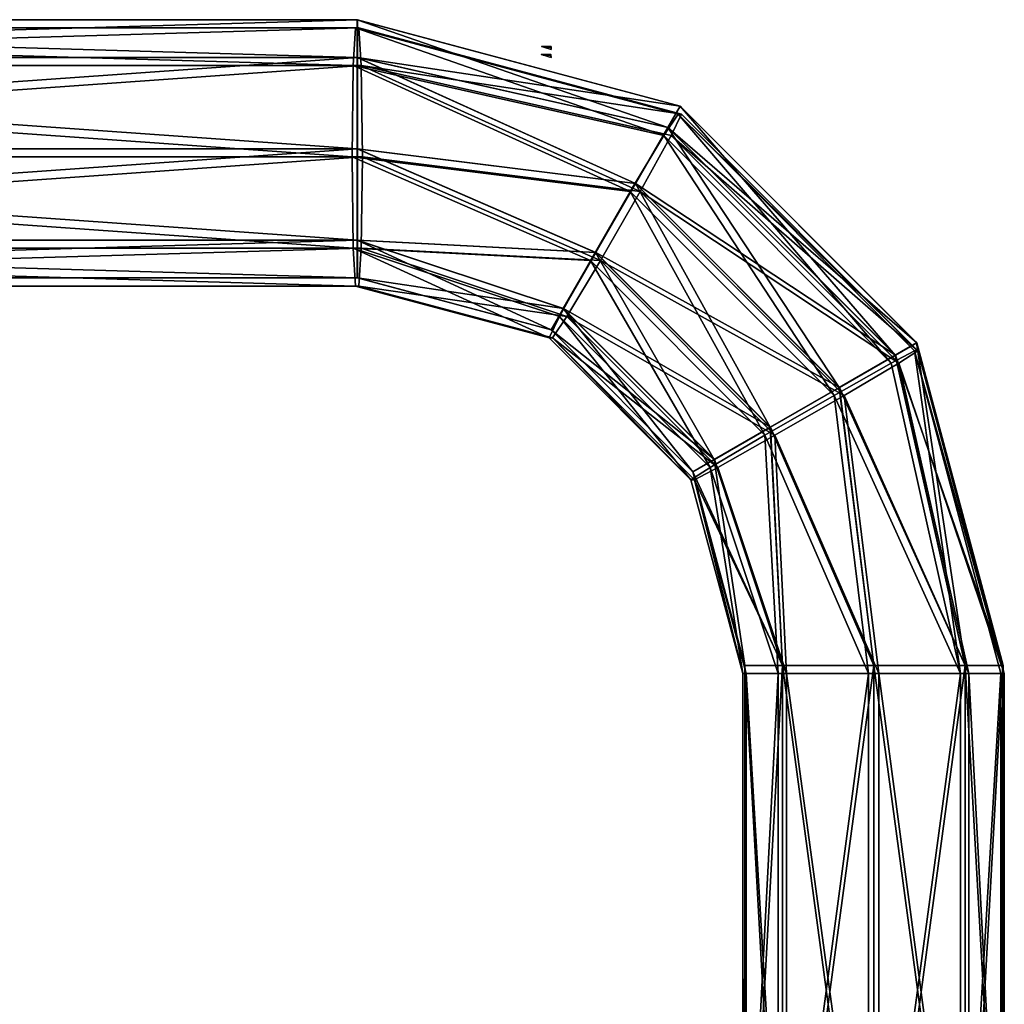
# Model space of a CAD drawing. Header units: millimetres. Extents: x -95 to 107, y -68 to 6.
# Tile 21 of 21: x 76 to 107, y -31 to 0. Entities that reach past the tile are written whole.
import ezdxf

# ---------------------------------------------------------------- set-up
doc = ezdxf.new("R2010")
doc.units = ezdxf.units.MM
doc.header["$LTSCALE"] = 101.851852
doc.layers.get('0').update_dxf_attribs({"linetype": 'CONTINUOUS'})

msp = doc.modelspace()

# ---------------------------------------------------------------- linework, layer by layer
at = {"color": 0, "linetype": 'Continuous'}
for points in [[(46.814, -0.5, -160.019), (86.813, -1.672, -162.869), (46.813, -1.672, -162.848), (46.814, -0.5, -160.019)], [(86.814, -0.5, -160.041), (86.813, -1.672, -162.869), (46.814, -0.5, -160.019), (86.814, -0.5, -160.041)], [(86.816, -0.5, -156.041), (86.814, -0.5, -160.041), (46.814, -0.5, -160.019), (86.816, -0.5, -156.041)], [(46.816, -0.5, -156.019), (86.816, -0.5, -156.041), (46.814, -0.5, -160.019), (46.816, -0.5, -156.019)], [(86.816, -0.5, -156.041), (46.816, -0.5, -156.019), (46.818, -1.672, -153.191), (86.816, -0.5, -156.041)], [(86.818, -1.672, -153.212), (86.816, -0.5, -156.041), (46.818, -1.672, -153.191), (86.818, -1.672, -153.212)], [(86.814, -0.5, -160.041), (96.431, -3.841, -162.397), (86.813, -1.672, -162.869), (86.814, -0.5, -160.041)], [(96.814, -3.18, -160.046), (96.431, -3.841, -162.397), (86.814, -0.5, -160.041), (96.814, -3.18, -160.046)], [(86.816, -0.5, -156.041), (96.816, -3.18, -156.046), (86.814, -0.5, -160.041), (86.816, -0.5, -156.041)], [(96.816, -3.18, -156.046), (96.814, -3.18, -160.046), (86.814, -0.5, -160.041), (96.816, -3.18, -156.046)], [(86.818, -1.672, -153.212), (96.816, -3.18, -156.046), (86.816, -0.5, -156.041), (86.818, -1.672, -153.212)], [(46.77, -0.75, 156.276), (86.681, -1.922, 152.382), (46.695, -1.922, 153.448), (46.77, -0.75, 156.276)], [(86.756, -0.75, 155.209), (86.681, -1.922, 152.382), (46.77, -0.75, 156.276), (86.756, -0.75, 155.209)], [(86.863, -0.75, 159.208), (86.756, -0.75, 155.209), (46.77, -0.75, 156.276), (86.863, -0.75, 159.208)], [(46.877, -0.75, 160.274), (86.863, -0.75, 159.208), (46.77, -0.75, 156.276), (46.877, -0.75, 160.274)], [(86.863, -0.75, 159.208), (46.877, -0.75, 160.274), (46.953, -1.922, 163.102), (86.863, -0.75, 159.208)], [(86.938, -1.922, 162.035), (86.863, -0.75, 159.208), (46.953, -1.922, 163.102), (86.938, -1.922, 162.035)], [(86.756, -0.75, 155.209), (96.308, -4.091, 152.602), (86.681, -1.922, 152.382), (86.756, -0.75, 155.209)], [(96.753, -3.429, 154.942), (96.308, -4.091, 152.602), (86.756, -0.75, 155.209), (96.753, -3.429, 154.942)], [(86.863, -0.75, 159.208), (96.859, -3.429, 158.941), (86.756, -0.75, 155.209), (86.863, -0.75, 159.208)], [(96.859, -3.429, 158.941), (96.753, -3.429, 154.942), (86.756, -0.75, 155.209), (96.859, -3.429, 158.941)], [(86.938, -1.922, 162.035), (96.859, -3.429, 158.941), (86.863, -0.75, 159.208), (86.938, -1.922, 162.035)], [(92.592, -1.352, -157.667), (92.815, -1.33, -158.044), (92.515, -1.33, -158.044), (92.592, -1.352, -157.667)], [(92.515, -1.33, -158.044), (92.815, -1.353, -158.425), (92.591, -1.352, -158.42), (92.515, -1.33, -158.044)], [(92.815, -1.33, -158.044), (92.815, -1.353, -158.425), (92.515, -1.33, -158.044), (92.815, -1.33, -158.044)], [(92.815, -1.353, -158.425), (92.815, -1.421, -158.801), (92.591, -1.352, -158.42), (92.815, -1.353, -158.425)], [(92.815, -1.353, -157.663), (92.815, -1.33, -158.044), (92.592, -1.352, -157.667), (92.815, -1.353, -157.663)], [(92.816, -1.421, -157.288), (92.815, -1.353, -157.663), (92.592, -1.352, -157.667), (92.816, -1.421, -157.288)], [(46.813, -1.672, -162.848), (86.812, -4.5, -164.041), (46.812, -4.5, -164.019), (46.813, -1.672, -162.848)], [(86.813, -1.672, -162.869), (86.812, -4.5, -164.041), (46.813, -1.672, -162.848), (86.813, -1.672, -162.869)], [(86.818, -4.5, -152.041), (86.818, -1.672, -153.212), (46.818, -4.5, -152.019), (86.818, -4.5, -152.041)], [(46.818, -4.5, -152.019), (86.818, -1.672, -153.212), (46.818, -1.672, -153.191), (46.818, -4.5, -152.019)], [(86.813, -1.672, -162.869), (95.43, -5.573, -163.85), (86.812, -4.5, -164.041), (86.813, -1.672, -162.869)], [(96.431, -3.841, -162.397), (95.43, -5.573, -163.85), (86.813, -1.672, -162.869), (96.431, -3.841, -162.397)], [(95.436, -5.573, -152.241), (96.436, -3.841, -153.695), (86.818, -1.672, -153.212), (95.436, -5.573, -152.241)], [(86.818, -4.5, -152.041), (95.436, -5.573, -152.241), (86.818, -1.672, -153.212), (86.818, -4.5, -152.041)], [(96.436, -3.841, -153.695), (96.816, -3.18, -156.046), (86.818, -1.672, -153.212), (96.436, -3.841, -153.695)], [(92.807, -1.58, 157.048), (92.797, -1.603, 156.668), (92.508, -1.58, 157.056), (92.807, -1.58, 157.048)], [(92.508, -1.58, 157.056), (92.797, -1.603, 156.668), (92.573, -1.602, 156.678), (92.508, -1.58, 157.056)], [(92.594, -1.602, 157.432), (92.807, -1.58, 157.048), (92.508, -1.58, 157.056), (92.594, -1.602, 157.432)], [(92.797, -1.603, 156.668), (92.787, -1.671, 156.292), (92.573, -1.602, 156.678), (92.797, -1.603, 156.668)], [(92.818, -1.603, 157.429), (92.807, -1.58, 157.048), (92.594, -1.602, 157.432), (92.818, -1.603, 157.429)], [(92.828, -1.671, 157.805), (92.818, -1.603, 157.429), (92.594, -1.602, 157.432), (92.828, -1.671, 157.805)], [(46.695, -1.922, 153.448), (86.65, -4.75, 151.211), (46.664, -4.75, 152.277), (46.695, -1.922, 153.448)], [(86.681, -1.922, 152.382), (86.65, -4.75, 151.211), (46.695, -1.922, 153.448), (86.681, -1.922, 152.382)], [(46.984, -4.75, 164.273), (86.938, -1.922, 162.035), (46.953, -1.922, 163.102), (46.984, -4.75, 164.273)], [(86.97, -4.75, 163.206), (86.938, -1.922, 162.035), (46.984, -4.75, 164.273), (86.97, -4.75, 163.206)], [(86.681, -1.922, 152.382), (95.27, -5.823, 151.176), (86.65, -4.75, 151.211), (86.681, -1.922, 152.382)], [(96.308, -4.091, 152.602), (95.27, -5.823, 151.176), (86.681, -1.922, 152.382), (96.308, -4.091, 152.602)], [(95.579, -5.823, 162.781), (96.54, -4.091, 161.302), (86.938, -1.922, 162.035), (95.579, -5.823, 162.781)], [(86.97, -4.75, 163.206), (95.579, -5.823, 162.781), (86.938, -1.922, 162.035), (86.97, -4.75, 163.206)], [(96.54, -4.091, 161.302), (96.859, -3.429, 158.941), (86.938, -1.922, 162.035), (96.54, -4.091, 161.302)], [(96.814, -3.18, -160.046), (103.477, -10.891, -162.401), (96.431, -3.841, -162.397), (96.814, -3.18, -160.046)], [(96.436, -3.841, -153.695), (104.142, -10.509, -156.05), (96.816, -3.18, -156.046), (96.436, -3.841, -153.695)], [(96.816, -3.18, -156.046), (104.142, -10.509, -156.05), (96.814, -3.18, -160.046), (96.816, -3.18, -156.046)], [(104.14, -10.509, -160.05), (103.477, -10.891, -162.401), (96.814, -3.18, -160.046), (104.14, -10.509, -160.05)], [(104.142, -10.509, -156.05), (104.14, -10.509, -160.05), (96.814, -3.18, -160.046), (104.142, -10.509, -156.05)], [(96.753, -3.429, 154.942), (103.352, -11.141, 152.414), (96.308, -4.091, 152.602), (96.753, -3.429, 154.942)], [(96.54, -4.091, 161.302), (104.182, -10.759, 158.746), (96.859, -3.429, 158.941), (96.54, -4.091, 161.302)], [(104.076, -10.759, 154.747), (103.352, -11.141, 152.414), (96.753, -3.429, 154.942), (104.076, -10.759, 154.747)], [(96.859, -3.429, 158.941), (104.182, -10.759, 158.746), (96.753, -3.429, 154.942), (96.859, -3.429, 158.941)], [(104.182, -10.759, 158.746), (104.076, -10.759, 154.747), (96.753, -3.429, 154.942), (104.182, -10.759, 158.746)], [(96.431, -3.841, -162.397), (101.743, -11.89, -163.853), (95.43, -5.573, -163.85), (96.431, -3.841, -162.397)], [(95.436, -5.573, -152.241), (103.482, -10.891, -153.699), (96.436, -3.841, -153.695), (95.436, -5.573, -152.241)], [(103.477, -10.891, -162.401), (101.743, -11.89, -163.853), (96.431, -3.841, -162.397), (103.477, -10.891, -162.401)], [(103.482, -10.891, -153.699), (104.142, -10.509, -156.05), (96.436, -3.841, -153.695), (103.482, -10.891, -153.699)], [(96.308, -4.091, 152.602), (101.581, -12.14, 151.008), (95.27, -5.823, 151.176), (96.308, -4.091, 152.602)], [(95.579, -5.823, 162.781), (103.584, -11.141, 161.114), (96.54, -4.091, 161.302), (95.579, -5.823, 162.781)], [(103.352, -11.141, 152.414), (101.581, -12.14, 151.008), (96.308, -4.091, 152.602), (103.352, -11.141, 152.414)], [(103.584, -11.141, 161.114), (104.182, -10.759, 158.746), (96.54, -4.091, 161.302), (103.584, -11.141, 161.114)], [(86.812, -4.5, -164.041), (86.813, -7.328, -162.869), (46.812, -4.5, -164.019), (86.812, -4.5, -164.041)], [(46.812, -4.5, -164.019), (86.813, -7.328, -162.869), (46.813, -7.328, -162.848), (46.812, -4.5, -164.019)], [(86.818, -7.328, -153.212), (86.818, -4.5, -152.041), (46.818, -7.328, -153.191), (86.818, -7.328, -153.212)], [(46.818, -7.328, -153.191), (86.818, -4.5, -152.041), (46.818, -4.5, -152.019), (46.818, -7.328, -153.191)], [(95.43, -5.573, -163.85), (94.194, -7.714, -163.849), (86.812, -4.5, -164.041), (95.43, -5.573, -163.85)], [(86.812, -4.5, -164.041), (94.194, -7.714, -163.849), (86.813, -7.328, -162.869), (86.812, -4.5, -164.041)], [(94.2, -7.714, -152.241), (95.436, -5.573, -152.241), (86.818, -4.5, -152.041), (94.2, -7.714, -152.241)], [(86.818, -7.328, -153.212), (94.2, -7.714, -152.241), (86.818, -4.5, -152.041), (86.818, -7.328, -153.212)], [(86.65, -4.75, 151.211), (86.681, -7.578, 152.382), (46.664, -4.75, 152.277), (86.65, -4.75, 151.211)], [(46.664, -4.75, 152.277), (86.681, -7.578, 152.382), (46.695, -7.578, 153.448), (46.664, -4.75, 152.277)], [(86.938, -7.578, 162.035), (86.97, -4.75, 163.206), (46.953, -7.578, 163.102), (86.938, -7.578, 162.035)], [(46.953, -7.578, 163.102), (86.97, -4.75, 163.206), (46.984, -4.75, 164.273), (46.953, -7.578, 163.102)], [(95.27, -5.823, 151.176), (94.034, -7.964, 151.209), (86.65, -4.75, 151.211), (95.27, -5.823, 151.176)], [(86.65, -4.75, 151.211), (94.034, -7.964, 151.209), (86.681, -7.578, 152.382), (86.65, -4.75, 151.211)], [(86.938, -7.578, 162.035), (94.344, -7.964, 162.814), (86.97, -4.75, 163.206), (86.938, -7.578, 162.035)], [(94.344, -7.964, 162.814), (95.579, -5.823, 162.781), (86.97, -4.75, 163.206), (94.344, -7.964, 162.814)], [(95.43, -5.573, -163.85), (99.602, -13.125, -163.852), (94.194, -7.714, -163.849), (95.43, -5.573, -163.85)], [(94.2, -7.714, -152.241), (101.75, -11.89, -152.245), (95.436, -5.573, -152.241), (94.2, -7.714, -152.241)], [(101.743, -11.89, -163.853), (99.602, -13.125, -163.852), (95.43, -5.573, -163.85), (101.743, -11.89, -163.853)], [(101.75, -11.89, -152.245), (103.482, -10.891, -153.699), (95.436, -5.573, -152.241), (101.75, -11.89, -152.245)], [(95.27, -5.823, 151.176), (99.44, -13.375, 151.065), (94.034, -7.964, 151.209), (95.27, -5.823, 151.176)], [(94.344, -7.964, 162.814), (101.89, -12.14, 162.612), (95.579, -5.823, 162.781), (94.344, -7.964, 162.814)], [(101.581, -12.14, 151.008), (99.44, -13.375, 151.065), (95.27, -5.823, 151.176), (101.581, -12.14, 151.008)], [(101.89, -12.14, 162.612), (103.584, -11.141, 161.114), (95.579, -5.823, 162.781), (101.89, -12.14, 162.612)], [(86.681, -7.578, 152.382), (86.756, -8.75, 155.209), (46.695, -7.578, 153.448), (86.681, -7.578, 152.382)], [(86.756, -8.75, 155.209), (46.77, -8.75, 156.276), (46.695, -7.578, 153.448), (86.756, -8.75, 155.209)], [(86.813, -7.328, -162.869), (86.814, -8.5, -160.041), (46.813, -7.328, -162.848), (86.813, -7.328, -162.869)], [(86.814, -8.5, -160.041), (46.814, -8.5, -160.019), (46.813, -7.328, -162.848), (86.814, -8.5, -160.041)], [(86.816, -8.5, -156.041), (86.818, -7.328, -153.212), (46.816, -8.5, -156.019), (86.816, -8.5, -156.041)], [(46.816, -8.5, -156.019), (86.818, -7.328, -153.212), (46.818, -7.328, -153.191), (46.816, -8.5, -156.019)], [(86.863, -8.75, 159.208), (86.938, -7.578, 162.035), (46.877, -8.75, 160.274), (86.863, -8.75, 159.208)], [(46.877, -8.75, 160.274), (86.938, -7.578, 162.035), (46.953, -7.578, 163.102), (46.877, -8.75, 160.274)], [(92.754, -10.358, 155.049), (86.756, -8.75, 155.209), (86.681, -7.578, 152.382), (92.754, -10.358, 155.049)], [(93.073, -9.696, 152.689), (92.754, -10.358, 155.049), (86.681, -7.578, 152.382), (93.073, -9.696, 152.689)], [(94.034, -7.964, 151.209), (93.073, -9.696, 152.689), (86.681, -7.578, 152.382), (94.034, -7.964, 151.209)], [(92.814, -10.108, -160.044), (86.814, -8.5, -160.041), (86.813, -7.328, -162.869), (92.814, -10.108, -160.044)], [(93.195, -9.446, -162.395), (92.814, -10.108, -160.044), (86.813, -7.328, -162.869), (93.195, -9.446, -162.395)], [(94.194, -7.714, -163.849), (93.195, -9.446, -162.395), (86.813, -7.328, -162.869), (94.194, -7.714, -163.849)], [(86.816, -8.5, -156.041), (93.2, -9.446, -153.693), (86.818, -7.328, -153.212), (86.816, -8.5, -156.041)], [(93.2, -9.446, -153.693), (94.2, -7.714, -152.241), (86.818, -7.328, -153.212), (93.2, -9.446, -153.693)], [(86.863, -8.75, 159.208), (93.305, -9.696, 161.388), (86.938, -7.578, 162.035), (86.863, -8.75, 159.208)], [(93.305, -9.696, 161.388), (94.344, -7.964, 162.814), (86.938, -7.578, 162.035), (93.305, -9.696, 161.388)], [(94.194, -7.714, -163.849), (97.87, -14.124, -162.398), (93.195, -9.446, -162.395), (94.194, -7.714, -163.849)], [(93.2, -9.446, -153.693), (99.608, -13.125, -152.244), (94.2, -7.714, -152.241), (93.2, -9.446, -153.693)], [(99.602, -13.125, -163.852), (97.87, -14.124, -162.398), (94.194, -7.714, -163.849), (99.602, -13.125, -163.852)], [(99.608, -13.125, -152.244), (101.75, -11.89, -152.245), (94.2, -7.714, -152.241), (99.608, -13.125, -152.244)], [(94.034, -7.964, 151.209), (97.747, -14.374, 152.564), (93.073, -9.696, 152.689), (94.034, -7.964, 151.209)], [(93.305, -9.696, 161.388), (99.75, -13.375, 162.669), (94.344, -7.964, 162.814), (93.305, -9.696, 161.388)], [(99.44, -13.375, 151.065), (97.747, -14.374, 152.564), (94.034, -7.964, 151.209), (99.44, -13.375, 151.065)], [(99.75, -13.375, 162.669), (101.89, -12.14, 162.612), (94.344, -7.964, 162.814), (99.75, -13.375, 162.669)], [(86.814, -8.5, -160.041), (46.816, -8.5, -156.019), (46.814, -8.5, -160.019), (86.814, -8.5, -160.041)], [(86.814, -8.5, -160.041), (86.816, -8.5, -156.041), (46.816, -8.5, -156.019), (86.814, -8.5, -160.041)], [(92.814, -10.108, -160.044), (86.816, -8.5, -156.041), (86.814, -8.5, -160.041), (92.814, -10.108, -160.044)], [(92.816, -10.108, -156.044), (86.816, -8.5, -156.041), (92.814, -10.108, -160.044), (92.816, -10.108, -156.044)], [(92.816, -10.108, -156.044), (93.2, -9.446, -153.693), (86.816, -8.5, -156.041), (92.816, -10.108, -156.044)], [(86.756, -8.75, 155.209), (46.877, -8.75, 160.274), (46.77, -8.75, 156.276), (86.756, -8.75, 155.209)], [(86.756, -8.75, 155.209), (86.863, -8.75, 159.208), (46.877, -8.75, 160.274), (86.756, -8.75, 155.209)], [(92.754, -10.358, 155.049), (86.863, -8.75, 159.208), (86.756, -8.75, 155.209), (92.754, -10.358, 155.049)], [(92.861, -10.358, 159.048), (86.863, -8.75, 159.208), (92.754, -10.358, 155.049), (92.861, -10.358, 159.048)], [(92.861, -10.358, 159.048), (93.305, -9.696, 161.388), (86.863, -8.75, 159.208), (92.861, -10.358, 159.048)], [(97.21, -14.505, -160.046), (92.814, -10.108, -160.044), (93.195, -9.446, -162.395), (97.21, -14.505, -160.046)], [(92.816, -10.108, -156.044), (97.875, -14.124, -153.696), (93.2, -9.446, -153.693), (92.816, -10.108, -156.044)], [(97.87, -14.124, -162.398), (97.21, -14.505, -160.046), (93.195, -9.446, -162.395), (97.87, -14.124, -162.398)], [(97.875, -14.124, -153.696), (99.608, -13.125, -152.244), (93.2, -9.446, -153.693), (97.875, -14.124, -153.696)], [(97.148, -14.755, 154.932), (92.754, -10.358, 155.049), (93.073, -9.696, 152.689), (97.148, -14.755, 154.932)], [(92.861, -10.358, 159.048), (97.979, -14.374, 161.263), (93.305, -9.696, 161.388), (92.861, -10.358, 159.048)], [(97.747, -14.374, 152.564), (97.148, -14.755, 154.932), (93.073, -9.696, 152.689), (97.747, -14.374, 152.564)], [(97.979, -14.374, 161.263), (99.75, -13.375, 162.669), (93.305, -9.696, 161.388), (97.979, -14.374, 161.263)], [(97.148, -14.755, 154.932), (92.861, -10.358, 159.048), (92.754, -10.358, 155.049), (97.148, -14.755, 154.932)], [(97.21, -14.505, -160.046), (92.816, -10.108, -156.044), (92.814, -10.108, -160.044), (97.21, -14.505, -160.046)], [(97.212, -14.505, -156.046), (92.816, -10.108, -156.044), (97.21, -14.505, -160.046), (97.212, -14.505, -156.046)], [(97.212, -14.505, -156.046), (97.875, -14.124, -153.696), (92.816, -10.108, -156.044), (97.212, -14.505, -156.046)], [(97.255, -14.755, 158.93), (92.861, -10.358, 159.048), (97.148, -14.755, 154.932), (97.255, -14.755, 158.93)], [(97.255, -14.755, 158.93), (97.979, -14.374, 161.263), (92.861, -10.358, 159.048), (97.255, -14.755, 158.93)], [(104.14, -10.509, -160.05), (105.641, -20.5, -162.879), (103.477, -10.891, -162.401), (104.14, -10.509, -160.05)], [(103.482, -10.891, -153.699), (106.816, -20.5, -156.052), (104.142, -10.509, -156.05), (103.482, -10.891, -153.699)], [(106.814, -20.5, -160.052), (105.641, -20.5, -162.879), (104.14, -10.509, -160.05), (106.814, -20.5, -160.052)], [(106.816, -20.5, -156.052), (106.814, -20.5, -160.052), (104.14, -10.509, -160.05), (106.816, -20.5, -156.052)], [(104.142, -10.509, -156.05), (106.816, -20.5, -156.052), (104.14, -10.509, -160.05), (104.142, -10.509, -156.05)], [(103.477, -10.891, -162.401), (105.641, -20.5, -162.879), (101.743, -11.89, -163.853), (103.477, -10.891, -162.401)], [(101.75, -11.89, -152.245), (105.646, -20.5, -153.223), (103.482, -10.891, -153.699), (101.75, -11.89, -152.245)], [(104.076, -10.759, 154.747), (105.503, -20.75, 151.88), (103.352, -11.141, 152.414), (104.076, -10.759, 154.747)], [(105.646, -20.5, -153.223), (106.816, -20.5, -156.052), (103.482, -10.891, -153.699), (105.646, -20.5, -153.223)], [(103.584, -11.141, 161.114), (106.856, -20.75, 158.674), (104.182, -10.759, 158.746), (103.584, -11.141, 161.114)], [(106.749, -20.75, 154.676), (105.503, -20.75, 151.88), (104.076, -10.759, 154.747), (106.749, -20.75, 154.676)], [(106.856, -20.75, 158.674), (106.749, -20.75, 154.676), (104.076, -10.759, 154.747), (106.856, -20.75, 158.674)], [(104.182, -10.759, 158.746), (106.856, -20.75, 158.674), (104.076, -10.759, 154.747), (104.182, -10.759, 158.746)], [(103.352, -11.141, 152.414), (105.503, -20.75, 151.88), (101.581, -12.14, 151.008), (103.352, -11.141, 152.414)], [(101.89, -12.14, 162.612), (105.76, -20.75, 161.533), (103.584, -11.141, 161.114), (101.89, -12.14, 162.612)], [(105.76, -20.75, 161.533), (106.856, -20.75, 158.674), (103.584, -11.141, 161.114), (105.76, -20.75, 161.533)], [(101.743, -11.89, -163.853), (102.812, -20.5, -164.05), (99.602, -13.125, -163.852), (101.743, -11.89, -163.853)], [(99.608, -13.125, -152.244), (102.818, -20.5, -152.05), (101.75, -11.89, -152.245), (99.608, -13.125, -152.244)], [(105.641, -20.5, -162.879), (102.812, -20.5, -164.05), (101.743, -11.89, -163.853), (105.641, -20.5, -162.879)], [(102.818, -20.5, -152.05), (105.646, -20.5, -153.223), (101.75, -11.89, -152.245), (102.818, -20.5, -152.05)], [(101.581, -12.14, 151.008), (102.644, -20.75, 150.784), (99.44, -13.375, 151.065), (101.581, -12.14, 151.008)], [(99.75, -13.375, 162.669), (102.964, -20.75, 162.78), (101.89, -12.14, 162.612), (99.75, -13.375, 162.669)], [(105.503, -20.75, 151.88), (102.644, -20.75, 150.784), (101.581, -12.14, 151.008), (105.503, -20.75, 151.88)], [(102.964, -20.75, 162.78), (105.76, -20.75, 161.533), (101.89, -12.14, 162.612), (102.964, -20.75, 162.78)], [(99.44, -13.375, 151.065), (99.848, -20.75, 152.03), (97.747, -14.374, 152.564), (99.44, -13.375, 151.065)], [(99.602, -13.125, -163.852), (99.984, -20.5, -162.876), (97.87, -14.124, -162.398), (99.602, -13.125, -163.852)], [(97.875, -14.124, -153.696), (99.989, -20.5, -153.22), (99.608, -13.125, -152.244), (97.875, -14.124, -153.696)], [(97.979, -14.374, 161.263), (100.105, -20.75, 161.684), (99.75, -13.375, 162.669), (97.979, -14.374, 161.263)], [(102.644, -20.75, 150.784), (99.848, -20.75, 152.03), (99.44, -13.375, 151.065), (102.644, -20.75, 150.784)], [(102.812, -20.5, -164.05), (99.984, -20.5, -162.876), (99.602, -13.125, -163.852), (102.812, -20.5, -164.05)], [(99.989, -20.5, -153.22), (102.818, -20.5, -152.05), (99.608, -13.125, -152.244), (99.989, -20.5, -153.22)], [(100.105, -20.75, 161.684), (102.964, -20.75, 162.78), (99.75, -13.375, 162.669), (100.105, -20.75, 161.684)], [(98.814, -20.5, -160.047), (97.21, -14.505, -160.046), (97.87, -14.124, -162.398), (98.814, -20.5, -160.047)], [(97.212, -14.505, -156.046), (99.989, -20.5, -153.22), (97.875, -14.124, -153.696), (97.212, -14.505, -156.046)], [(99.984, -20.5, -162.876), (98.814, -20.5, -160.047), (97.87, -14.124, -162.398), (99.984, -20.5, -162.876)], [(98.752, -20.75, 154.889), (97.148, -14.755, 154.932), (97.747, -14.374, 152.564), (98.752, -20.75, 154.889)], [(98.814, -20.5, -160.047), (97.212, -14.505, -156.046), (97.21, -14.505, -160.046), (98.814, -20.5, -160.047)], [(98.814, -20.5, -160.047), (98.816, -20.5, -156.047), (97.212, -14.505, -156.046), (98.814, -20.5, -160.047)], [(98.816, -20.5, -156.047), (99.989, -20.5, -153.22), (97.212, -14.505, -156.046), (98.816, -20.5, -156.047)], [(97.255, -14.755, 158.93), (100.105, -20.75, 161.684), (97.979, -14.374, 161.263), (97.255, -14.755, 158.93)], [(99.848, -20.75, 152.03), (98.752, -20.75, 154.889), (97.747, -14.374, 152.564), (99.848, -20.75, 152.03)], [(98.752, -20.75, 154.889), (97.255, -14.755, 158.93), (97.148, -14.755, 154.932), (98.752, -20.75, 154.889)], [(98.752, -20.75, 154.889), (98.859, -20.75, 158.888), (97.255, -14.755, 158.93), (98.752, -20.75, 154.889)], [(98.859, -20.75, 158.888), (100.105, -20.75, 161.684), (97.255, -14.755, 158.93), (98.859, -20.75, 158.888)], [(98.814, -41.5, -160.047), (98.814, -20.5, -160.047), (99.984, -20.5, -162.876), (98.814, -41.5, -160.047)], [(99.984, -41.5, -162.876), (98.814, -41.5, -160.047), (99.984, -20.5, -162.876), (99.984, -41.5, -162.876)], [(98.814, -20.5, -160.047), (98.814, -41.5, -160.047), (98.816, -20.5, -156.047), (98.814, -20.5, -160.047)], [(98.814, -41.5, -160.047), (98.816, -41.5, -156.047), (98.816, -20.5, -156.047), (98.814, -41.5, -160.047)], [(98.816, -20.5, -156.047), (98.816, -41.5, -156.047), (99.989, -41.5, -153.22), (98.816, -20.5, -156.047)], [(98.816, -20.5, -156.047), (99.989, -41.5, -153.22), (99.989, -20.5, -153.22), (98.816, -20.5, -156.047)], [(102.812, -41.5, -164.049), (99.984, -41.5, -162.876), (102.812, -20.5, -164.05), (102.812, -41.5, -164.049)], [(102.812, -20.5, -164.05), (99.984, -41.5, -162.876), (99.984, -20.5, -162.876), (102.812, -20.5, -164.05)], [(99.989, -41.5, -153.22), (102.818, -41.5, -152.049), (99.989, -20.5, -153.22), (99.989, -41.5, -153.22)], [(99.989, -20.5, -153.22), (102.818, -41.5, -152.049), (102.818, -20.5, -152.05), (99.989, -20.5, -153.22)], [(105.641, -41.5, -162.879), (102.812, -41.5, -164.049), (105.641, -20.5, -162.879), (105.641, -41.5, -162.879)], [(105.641, -20.5, -162.879), (102.812, -41.5, -164.049), (102.812, -20.5, -164.05), (105.641, -20.5, -162.879)], [(102.818, -41.5, -152.049), (105.646, -41.5, -153.223), (102.818, -20.5, -152.05), (102.818, -41.5, -152.049)], [(102.818, -20.5, -152.05), (105.646, -41.5, -153.223), (105.646, -20.5, -153.223), (102.818, -20.5, -152.05)], [(106.814, -20.5, -160.052), (106.814, -41.5, -160.052), (105.641, -41.5, -162.879), (106.814, -20.5, -160.052)], [(106.814, -20.5, -160.052), (105.641, -41.5, -162.879), (105.641, -20.5, -162.879), (106.814, -20.5, -160.052)], [(106.816, -41.5, -156.052), (106.816, -20.5, -156.052), (105.646, -20.5, -153.223), (106.816, -41.5, -156.052)], [(105.646, -41.5, -153.223), (106.816, -41.5, -156.052), (105.646, -20.5, -153.223), (105.646, -41.5, -153.223)], [(106.816, -41.5, -156.052), (106.814, -41.5, -160.052), (106.814, -20.5, -160.052), (106.816, -41.5, -156.052)], [(106.816, -20.5, -156.052), (106.816, -41.5, -156.052), (106.814, -20.5, -160.052), (106.816, -20.5, -156.052)], [(98.752, -41.75, 154.889), (98.752, -20.75, 154.889), (99.848, -20.75, 152.03), (98.752, -41.75, 154.889)], [(99.848, -41.75, 152.03), (98.752, -41.75, 154.889), (99.848, -20.75, 152.03), (99.848, -41.75, 152.03)], [(98.752, -20.75, 154.889), (98.752, -41.75, 154.889), (98.859, -20.75, 158.888), (98.752, -20.75, 154.889)], [(98.752, -41.75, 154.889), (98.859, -41.75, 158.888), (98.859, -20.75, 158.888), (98.752, -41.75, 154.889)], [(98.859, -20.75, 158.888), (98.859, -41.75, 158.888), (100.105, -41.75, 161.684), (98.859, -20.75, 158.888)], [(98.859, -20.75, 158.888), (100.105, -41.75, 161.684), (100.105, -20.75, 161.684), (98.859, -20.75, 158.888)], [(102.644, -41.75, 150.784), (99.848, -41.75, 152.03), (102.644, -20.75, 150.784), (102.644, -41.75, 150.784)], [(102.644, -20.75, 150.784), (99.848, -41.75, 152.03), (99.848, -20.75, 152.03), (102.644, -20.75, 150.784)], [(100.105, -41.75, 161.684), (102.964, -41.75, 162.78), (100.105, -20.75, 161.684), (100.105, -41.75, 161.684)], [(100.105, -20.75, 161.684), (102.964, -41.75, 162.78), (102.964, -20.75, 162.78), (100.105, -20.75, 161.684)], [(105.503, -41.75, 151.88), (102.644, -41.75, 150.784), (105.503, -20.75, 151.88), (105.503, -41.75, 151.88)], [(105.503, -20.75, 151.88), (102.644, -41.75, 150.784), (102.644, -20.75, 150.784), (105.503, -20.75, 151.88)], [(102.964, -41.75, 162.78), (105.76, -41.75, 161.533), (102.964, -20.75, 162.78), (102.964, -41.75, 162.78)], [(102.964, -20.75, 162.78), (105.76, -41.75, 161.533), (105.76, -20.75, 161.533), (102.964, -20.75, 162.78)], [(106.749, -20.75, 154.676), (106.749, -41.75, 154.676), (105.503, -41.75, 151.88), (106.749, -20.75, 154.676)], [(106.749, -20.75, 154.676), (105.503, -41.75, 151.88), (105.503, -20.75, 151.88), (106.749, -20.75, 154.676)], [(106.856, -41.75, 158.674), (106.856, -20.75, 158.674), (105.76, -20.75, 161.533), (106.856, -41.75, 158.674)], [(105.76, -41.75, 161.533), (106.856, -41.75, 158.674), (105.76, -20.75, 161.533), (105.76, -41.75, 161.533)], [(106.856, -41.75, 158.674), (106.749, -41.75, 154.676), (106.749, -20.75, 154.676), (106.856, -41.75, 158.674)], [(106.856, -20.75, 158.674), (106.856, -41.75, 158.674), (106.749, -20.75, 154.676), (106.856, -20.75, 158.674)]]:
    msp.add_3dface(points, dxfattribs=at)

doc.saveas('drawing.dxf')
